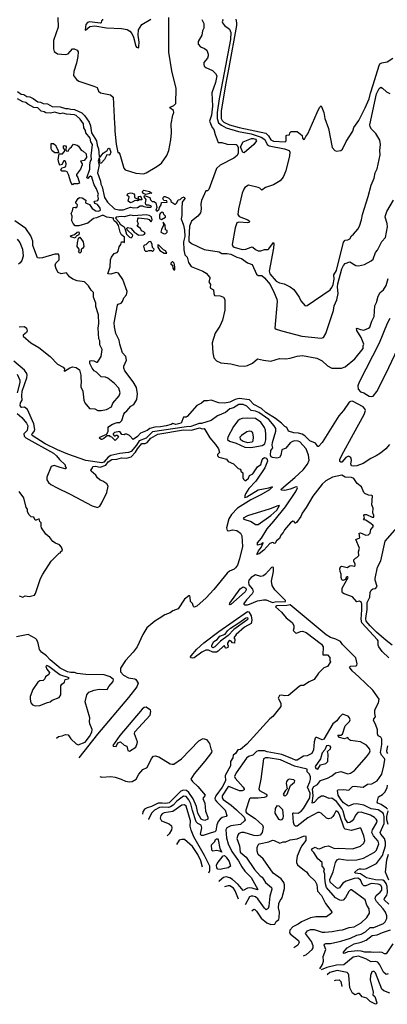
# Model space of a CAD drawing. Extents: x 1468344 to 1613994, y 525695 to 643861.
# Tile 20 of 256: x 1486619 to 1490758, y 588658 to 599749. Entities that reach past the tile are written whole.
import ezdxf

# ---------------------------------------------------------------- set-up
doc = ezdxf.new("R2010")
doc.units = 0

msp = doc.modelspace()

# ---------------------------------------------------------------- linework, layer by layer
at = {"layer": '0CON10XD'}
for points in [[(1487050, 599775), (1487051, 599665), (1486998, 599515), (1487000, 599420), (1487009, 599389), (1487045, 599363), (1487135, 599356), (1487165, 599364), (1487215, 599419), (1487231, 599421), (1487266, 599406), (1487276, 599386), (1487275, 599335), (1487259, 599261), (1487227, 599165), (1487225, 599119), (1487257, 599075), (1487285, 599055), (1487455, 599002), (1487490, 598985), (1487507, 598945), (1487530, 598925), (1487641, 598901), (1487670, 598875), (1487685, 598575), (1487692, 598535), (1487690, 598495), (1487705, 598347), (1487725, 598252), (1487735, 598252), (1487746, 598236), (1487793, 598075), (1487805, 598056), (1487925, 598019), (1488014, 598014), (1488042, 598025), (1488165, 598094), (1488215, 598133), (1488275, 598220), (1488299, 598275), (1488320, 598395), (1488328, 598475), (1488324, 598575), (1488343, 598675), (1488354, 598705), (1488351, 598725), (1488310, 598755), (1488313, 598765), (1488356, 598784), (1488377, 598805), (1488380, 598975), (1488332, 599172), (1488300, 599385), (1488298, 599775)], [(1487550, 599755), (1487552, 599745), (1487542, 599735), (1487537, 599713), (1487525, 599708), (1487405, 599726), (1487381, 599719), (1487363, 599695), (1487357, 599635), (1487361, 599631), (1487409, 599671), (1487465, 599681), (1487595, 599658), (1487765, 599648), (1487828, 599638), (1487861, 599621), (1487882, 599595), (1487901, 599551), (1487925, 599452), (1487935, 599440), (1487955, 599432), (1487962, 599445), (1487964, 599495), (1487953, 599573), (1487955, 599635), (1487995, 599694), (1488095, 599755)], [(1488671, 599751), (1488692, 599705), (1488691, 599655), (1488679, 599625), (1488671, 599575), (1488629, 599505), (1488630, 599475), (1488655, 599443), (1488700, 599425), (1488727, 599405), (1488742, 599362), (1488743, 599343), (1488733, 599315), (1488694, 599265), (1488691, 599245), (1488698, 599225), (1488715, 599209), (1488791, 599175), (1488825, 599142), (1488838, 599115), (1488825, 599042), (1488784, 598925), (1488790, 598775), (1488778, 598672), (1488758, 598605), (1488788, 598535), (1488805, 598513), (1488819, 598455), (1488855, 598366), (1488895, 598365), (1488955, 598348), (1489056, 598345), (1489066, 598336), (1489078, 598308), (1489080, 598245), (1489069, 598221), (1489031, 598189), (1488875, 598110), (1488835, 598072), (1488749, 597835), (1488735, 597820), (1488715, 597822), (1488666, 597714), (1488657, 597675), (1488664, 597615), (1488654, 597575), (1488623, 597537), (1488555, 597480), (1488530, 597425), (1488522, 597282), (1488525, 597256), (1488555, 597229), (1488695, 597160), (1488865, 597135), (1488895, 597114), (1488955, 597116), (1488995, 597106), (1489063, 597073), (1489115, 597060), (1489185, 597009), (1489235, 596992), (1489285, 596882), (1489305, 596869), (1489345, 596868), (1489375, 596842), (1489440, 596765), (1489485, 596671), (1489515, 596600), (1489519, 596575), (1489491, 596275), (1489505, 596263), (1489581, 596241), (1489795, 596186), (1490015, 596162), (1490041, 596169), (1490065, 596215), (1490152, 596475), (1490161, 596525), (1490190, 596595), (1490203, 596665), (1490196, 596735), (1490201, 596775), (1490245, 596941), (1490265, 596982), (1490285, 597004), (1490335, 597021), (1490405, 596982), (1490435, 596976), (1490500, 596990), (1490577, 597033), (1490598, 597052), (1490625, 597125), (1490647, 597153), (1490695, 597251), (1490738, 597295), (1490761, 597415), (1490756, 597455), (1490735, 597525), (1490736, 597545), (1490753, 597587), (1490829, 597715)], [(1488901, 599755), (1488906, 599745), (1488897, 599725), (1488901, 599715), (1488924, 599684), (1488981, 599641), (1488998, 599605), (1488993, 599525), (1488907, 599073), (1488864, 598856), (1488843, 598705), (1488843, 598635), (1488859, 598589), (1488890, 598560), (1488945, 598531), (1489081, 598491), (1489225, 598464), (1489337, 598425), (1489378, 598398), (1489405, 598345), (1489428, 598328), (1489601, 598295), (1489655, 598275), (1489662, 598255), (1489657, 598217), (1489615, 598045), (1489585, 597977), (1489553, 597935), (1489475, 597888), (1489385, 597860), (1489345, 597828), (1489322, 597852), (1489305, 597860), (1489195, 597884), (1489155, 597858), (1489141, 597839), (1489125, 597795), (1489083, 597617), (1489075, 597555), (1489091, 597531), (1489188, 597495), (1489203, 597485), (1489208, 597475), (1489202, 597465), (1489189, 597461), (1489085, 597470), (1489065, 597459), (1489045, 597403), (1489012, 597215), (1489018, 597198), (1489034, 597185), (1489125, 597161), (1489166, 597164), (1489225, 597188), (1489235, 597192), (1489245, 597188), (1489275, 597161), (1489305, 597146), (1489336, 597144), (1489375, 597159), (1489415, 597161), (1489425, 597168), (1489475, 597240), (1489479, 597225), (1489475, 597177), (1489428, 596915), (1489435, 596885), (1489505, 596805), (1489546, 596786), (1489595, 596774), (1489665, 596738), (1489705, 596709), (1489764, 596624), (1489784, 596584), (1489835, 596527), (1489855, 596530), (1490115, 596707), (1490135, 596731), (1490148, 596765), (1490160, 596825), (1490156, 596875), (1490187, 596925), (1490266, 597244), (1490285, 597266), (1490315, 597270), (1490335, 597281), (1490355, 597314), (1490378, 597332), (1490425, 597389), (1490446, 597425), (1490469, 597495), (1490479, 597555), (1490544, 597756), (1490576, 597885), (1490609, 597965), (1490623, 598025), (1490645, 598068), (1490676, 598225), (1490674, 598275), (1490682, 598345), (1490673, 598393), (1490628, 598468), (1490579, 598515), (1490565, 598544), (1490563, 598563), (1490635, 598915), (1490668, 598975), (1490685, 598989), (1490705, 598979), (1490748, 598938), (1490785, 598919)], [(1489053, 599755), (1489062, 599715), (1489061, 599685), (1488975, 599209), (1488936, 599015), (1488887, 598717), (1488889, 598635), (1488898, 598615), (1488918, 598595), (1488980, 598565), (1489089, 598535), (1489392, 598472), (1489420, 598440), (1489447, 598395), (1489475, 598382), (1489608, 598372), (1489618, 598385), (1489620, 598445), (1489625, 598450), (1489658, 598452), (1489660, 598475), (1489675, 598490), (1489745, 598488), (1489800, 598445), (1489802, 598415), (1489815, 598400), (1489826, 598404), (1489840, 598435), (1489865, 598462), (1489967, 598703), (1489995, 598760), (1490015, 598780), (1490042, 598705), (1490053, 598635), (1490097, 598525), (1490138, 598308), (1490167, 598277), (1490185, 598268), (1490236, 598274), (1490255, 598292), (1490295, 598378), (1490370, 598495), (1490383, 598535), (1490437, 598615), (1490509, 598755), (1490555, 598858), (1490567, 598923), (1490600, 599015), (1490665, 599232), (1490675, 599253), (1490696, 599264), (1490758, 599275), (1490819, 599315)], [(1486595, 598939), (1486635, 598911), (1486667, 598907), (1486700, 598885), (1486735, 598879), (1486771, 598861), (1486825, 598825), (1486855, 598820), (1486885, 598805), (1486931, 598801), (1486985, 598773), (1487075, 598767), (1487135, 598747), (1487165, 598750), (1487195, 598741), (1487238, 598738), (1487318, 598698), (1487348, 598668), (1487401, 598595), (1487415, 598555), (1487429, 598475), (1487485, 598385), (1487490, 598335), (1487505, 598295), (1487515, 598208), (1487525, 598200), (1487560, 598245), (1487603, 598277), (1487615, 598298), (1487625, 598302), (1487635, 598290), (1487644, 598255), (1487635, 598228), (1487625, 598222), (1487602, 598225), (1487575, 598173), (1487535, 598132), (1487525, 598130), (1487520, 598135), (1487522, 598175), (1487515, 598190), (1487504, 598155), (1487514, 598114), (1487494, 598024), (1487529, 597929), (1487533, 597895), (1487547, 597865), (1487574, 597745), (1487606, 597695), (1487685, 597620), (1487735, 597608), (1487785, 597609), (1487865, 597638), (1487905, 597631), (1487946, 597634), (1487977, 597653), (1488002, 597652), (1488015, 597643), (1488055, 597637), (1488095, 597638), (1488102, 597645), (1488095, 597652), (1488075, 597660), (1488048, 597658), (1488038, 597668), (1488034, 597685), (1488043, 597723), (1488020, 597755), (1488025, 597770), (1488085, 597748), (1488091, 597721), (1488112, 597702), (1488135, 597700), (1488152, 597685), (1488162, 597635), (1488151, 597605), (1488165, 597591), (1488189, 597615), (1488192, 597635), (1488212, 597665), (1488215, 597690), (1488280, 597695), (1488275, 597710), (1488242, 597712), (1488232, 597735), (1488243, 597757), (1488257, 597757), (1488298, 597738), (1488320, 597715), (1488322, 597702), (1488365, 597672), (1488375, 597672), (1488388, 597685), (1488402, 597718), (1488427, 597723), (1488445, 597742), (1488472, 597752), (1488478, 597735), (1488450, 597695), (1488446, 597624), (1488446, 597545), (1488439, 597505), (1488465, 597436), (1488475, 597377), (1488478, 597308), (1488462, 597245), (1488466, 597155), (1488480, 597100), (1488505, 597074), (1488520, 597015), (1488549, 596969), (1488683, 596915), (1488717, 596895), (1488759, 596845), (1488761, 596835), (1488750, 596795), (1488768, 596765), (1488763, 596735), (1488768, 596725), (1488800, 596705), (1488804, 596665), (1488814, 596644), (1488878, 596638), (1488915, 596622), (1488929, 596599), (1488927, 596477), (1488901, 596365), (1488872, 596295), (1488821, 596219), (1488788, 596108), (1488792, 595995), (1488805, 595940), (1488835, 595906), (1488885, 595885), (1488995, 595873), (1489085, 595849), (1489155, 595847), (1489185, 595854), (1489239, 595881), (1489295, 595928), (1489365, 595912), (1489445, 595903), (1489545, 595934), (1489615, 595929), (1489665, 595935), (1489745, 595958), (1489805, 595966), (1489965, 595936), (1490026, 595906), (1490085, 595851), (1490134, 595824), (1490244, 595824), (1490285, 595840), (1490392, 595928), (1490486, 596045), (1490486, 596075), (1490494, 596095), (1490465, 596170), (1490415, 596248), (1490410, 596270), (1490415, 596276), (1490455, 596260), (1490495, 596252), (1490546, 596274), (1490563, 596287), (1490585, 596355), (1490610, 596405), (1490618, 596525), (1490637, 596563), (1490654, 596635), (1490676, 596675), (1490714, 596706), (1490744, 596755), (1490766, 596835)], [(1490783, 594965), (1490740, 594915), (1490680, 594865), (1490632, 594835), (1490572, 594808), (1490485, 594748), (1490414, 594724), (1490375, 594719), (1490355, 594724), (1490346, 594745), (1490354, 594785), (1490351, 594811), (1490343, 594823), (1490321, 594831), (1490292, 594818), (1490245, 594766), (1490235, 594764), (1490224, 594774), (1490224, 594795), (1490245, 594845), (1490376, 595084), (1490499, 595301), (1490511, 595345), (1490506, 595366), (1490487, 595387), (1490365, 595452), (1490345, 595449), (1490330, 595440), (1490265, 595347), (1490212, 595288), (1490025, 594985), (1489985, 594942), (1489975, 594943), (1489948, 594978), (1489885, 595006), (1489830, 595060), (1489800, 595080), (1489757, 595093), (1489705, 595095), (1489647, 595115), (1489626, 595156), (1489606, 595166), (1489565, 595203), (1489498, 595258), (1489389, 595325), (1489340, 595370), (1489255, 595415), (1489205, 595468), (1489089, 595481), (1489045, 595472), (1488985, 595440), (1488925, 595431), (1488862, 595432), (1488775, 595464), (1488734, 595454), (1488695, 595454), (1488665, 595430), (1488615, 595405), (1488505, 595280), (1488492, 595272), (1488465, 595270), (1488437, 595205), (1488378, 595188), (1488345, 595200), (1488325, 595188), (1488268, 595175), (1488205, 595162), (1488142, 595158), (1488085, 595144), (1488055, 595121), (1487980, 595090), (1487946, 595055), (1487895, 595020), (1487855, 595067), (1487825, 595082), (1487808, 595082), (1487795, 595072), (1487768, 595078), (1487745, 595110), (1487685, 595098), (1487670, 595085), (1487670, 595075), (1487682, 595062), (1487695, 595060), (1487705, 595070), (1487715, 595070), (1487730, 595045), (1487695, 595010), (1487658, 595048), (1487642, 595052), (1487635, 595060), (1487605, 595060), (1487568, 595032), (1487545, 595022), (1487535, 595022), (1487518, 595035), (1487522, 595048), (1487600, 595080), (1487617, 595115), (1487614, 595155), (1487623, 595165), (1487665, 595193), (1487715, 595210), (1487745, 595210), (1487770, 595235), (1487790, 595305), (1487802, 595325), (1487826, 595344), (1487869, 595395), (1487904, 595416), (1487938, 595472), (1487945, 595535), (1487935, 595605), (1487898, 595668), (1487802, 595795), (1487791, 595825), (1487793, 595845), (1487820, 595915), (1487816, 595956), (1487775, 595998), (1487745, 596093), (1487738, 596138), (1487703, 596215), (1487685, 596288), (1487681, 596335), (1487720, 596535), (1487729, 596545), (1487763, 596557), (1487777, 596573), (1487790, 596615), (1487821, 596649), (1487828, 596688), (1487781, 596821), (1487732, 596892), (1487705, 596900), (1487645, 596881), (1487610, 596885), (1487637, 596965), (1487643, 597045), (1487652, 597075), (1487684, 597116), (1487715, 597128), (1487729, 597141), (1487741, 597189), (1487758, 597215), (1487764, 597246), (1487788, 597248), (1487800, 597240), (1487798, 597298), (1487766, 597326), (1487750, 597355), (1487731, 597431), (1487711, 597461), (1487682, 597485), (1487673, 597505), (1487680, 597515), (1487601, 597525), (1487555, 597546), (1487485, 597518), (1487450, 597510), (1487385, 597458), (1487285, 597426), (1487245, 597426), (1487220, 597455), (1487208, 597485), (1487210, 597535), (1487198, 597565), (1487212, 597595), (1487220, 597635), (1487245, 597638), (1487255, 597630), (1487268, 597642), (1487270, 597665), (1487253, 597683), (1487252, 597695), (1487276, 597735), (1487293, 597747), (1487323, 597743), (1487362, 597715), (1487361, 597685), (1487405, 597668), (1487435, 597624), (1487475, 597595), (1487505, 597591), (1487528, 597605), (1487526, 597625), (1487497, 597667), (1487470, 597680), (1487459, 597695), (1487464, 597706), (1487498, 597712), (1487505, 597735), (1487500, 597765), (1487505, 597785), (1487485, 597842), (1487459, 597889), (1487440, 597950), (1487433, 597975), (1487415, 597986), (1487400, 597980), (1487385, 597960), (1487376, 597966), (1487409, 598065), (1487410, 598115), (1487418, 598155), (1487428, 598175), (1487424, 598215), (1487439, 598345), (1487421, 598375), (1487412, 598415), (1487363, 598473), (1487359, 598499), (1487342, 598532), (1487337, 598577), (1487300, 598630), (1487255, 598670), (1487235, 598679), (1487145, 598686), (1487106, 598696), (1487075, 598687), (1487015, 598707), (1486965, 598697), (1486915, 598698), (1486895, 598711), (1486860, 598720), (1486825, 598755), (1486779, 598759), (1486709, 598799), (1486687, 598817), (1486653, 598823), (1486596, 598856)], [(1487015, 598248), (1486985, 598272), (1486974, 598295), (1486973, 598355), (1487000, 598355), (1487025, 598330), (1487028, 598315), (1487053, 598275), (1487055, 598250), (1487015, 598248)], [(1489145, 598251), (1489132, 598252), (1489106, 598315), (1489135, 598375), (1489228, 598412), (1489248, 598412), (1489275, 598403), (1489284, 598385), (1489255, 598342), (1489145, 598251)], [(1487215, 597890), (1487195, 597920), (1487170, 598005), (1487155, 598034), (1487135, 598044), (1487095, 598041), (1487084, 598055), (1487095, 598082), (1487125, 598087), (1487139, 598095), (1487144, 598125), (1487135, 598150), (1487125, 598160), (1487115, 598160), (1487093, 598117), (1487075, 598112), (1487063, 598125), (1487052, 598175), (1487062, 598238), (1487102, 598238), (1487130, 598275), (1487111, 598305), (1487111, 598329), (1487125, 598332), (1487135, 598328), (1487143, 598315), (1487138, 598285), (1487142, 598272), (1487165, 598268), (1487181, 598299), (1487203, 598317), (1487225, 598348), (1487265, 598337), (1487282, 598325), (1487310, 598280), (1487335, 598267), (1487368, 598238), (1487372, 598195), (1487345, 598162), (1487303, 598157), (1487322, 598125), (1487322, 598115), (1487302, 598065), (1487258, 598005), (1487258, 597995), (1487275, 597970), (1487291, 597909), (1487275, 597900), (1487231, 597899), (1487215, 597890)], [(1488035, 597780), (1488012, 597792), (1488000, 597805), (1488000, 597815), (1488015, 597830), (1488080, 597815), (1488106, 597794), (1488085, 597793), (1488055, 597782), (1488035, 597780)], [(1487865, 597687), (1487840, 597705), (1487850, 597755), (1487828, 597768), (1487835, 597790), (1487865, 597798), (1487886, 597796), (1487905, 597788), (1487912, 597775), (1487910, 597745), (1487948, 597728), (1487955, 597720), (1487960, 597720), (1487960, 597735), (1487952, 597745), (1487962, 597758), (1487975, 597760), (1487988, 597748), (1487995, 597720), (1487960, 597720), (1487957, 597713), (1487945, 597710), (1487918, 597712), (1487885, 597693), (1487865, 597687)], [(1488215, 597500), (1488260, 597525), (1488260, 597535), (1488243, 597553), (1488240, 597575), (1488225, 597580), (1488202, 597565), (1488194, 597546), (1488195, 597509), (1488215, 597500)], [(1487512, 595912), (1487538, 595955), (1487548, 596035), (1487520, 596085), (1487523, 596133), (1487512, 596155), (1487502, 596275), (1487510, 596325), (1487507, 596425), (1487477, 596517), (1487476, 596556), (1487450, 596625), (1487452, 596675), (1487424, 596704), (1487395, 596750), (1487347, 596797), (1487268, 596808), (1487218, 596828), (1487181, 596851), (1487145, 596899), (1487085, 596886), (1487053, 596903), (1487031, 596941), (1487019, 596985), (1487026, 597005), (1487062, 597045), (1487063, 597085), (1487055, 597107), (1487016, 597106), (1486875, 597065), (1486842, 597062), (1486818, 597068), (1486768, 597205), (1486766, 597256), (1486745, 597315), (1486687, 597397), (1486566, 597485)], [(1487875, 597292), (1487890, 597305), (1487892, 597322), (1487831, 597381), (1487825, 597400), (1487835, 597408), (1487869, 597399), (1487911, 597351), (1487935, 597342), (1487955, 597322), (1488010, 597325), (1488026, 597334), (1488030, 597345), (1488015, 597360), (1487991, 597371), (1487978, 597398), (1487940, 597425), (1487958, 597445), (1487947, 597477), (1487948, 597505), (1487955, 597517), (1488055, 597506), (1488077, 597497), (1488095, 597472), (1488105, 597479), (1488109, 597495), (1488105, 597530), (1488076, 597545), (1488045, 597552), (1487905, 597541), (1487865, 597546), (1487795, 597529), (1487765, 597533), (1487707, 597525), (1487698, 597515), (1487735, 597472), (1487750, 597445), (1487794, 597414), (1487807, 597387), (1487822, 597332), (1487855, 597298), (1487875, 597292)], [(1488245, 597338), (1488265, 597342), (1488278, 597355), (1488280, 597375), (1488262, 597382), (1488258, 597435), (1488233, 597467), (1488238, 597435), (1488214, 597385), (1488210, 597355), (1488245, 597338)], [(1487245, 597288), (1487194, 597304), (1487193, 597315), (1487235, 597330), (1487265, 597356), (1487285, 597358), (1487290, 597345), (1487286, 597324), (1487255, 597310), (1487245, 597288)], [(1486592, 597275), (1486620, 597240), (1486651, 597165), (1486659, 597085), (1486643, 597035), (1486625, 597010), (1486605, 596994)], [(1487295, 597120), (1487280, 597135), (1487290, 597145), (1487290, 597165), (1487272, 597182), (1487268, 597195), (1487270, 597235), (1487283, 597287), (1487295, 597298), (1487332, 597245), (1487342, 597195), (1487325, 597170), (1487310, 597165), (1487310, 597135), (1487295, 597120)], [(1488055, 597140), (1488075, 597150), (1488105, 597150), (1488115, 597142), (1488129, 597151), (1488132, 597165), (1488113, 597183), (1488110, 597215), (1488095, 597250), (1488075, 597248), (1488038, 597212), (1488025, 597210), (1488013, 597197), (1488023, 597153), (1488035, 597140), (1488055, 597140)], [(1488245, 597119), (1488275, 597120), (1488262, 597145), (1488238, 597158), (1488185, 597209), (1488175, 597212), (1488174, 597185), (1488198, 597148), (1488245, 597119)], [(1488365, 596930), (1488367, 596965), (1488357, 597005), (1488345, 597020), (1488335, 597020), (1488320, 597005), (1488320, 596995), (1488340, 596985), (1488345, 596950), (1488355, 596930), (1488365, 596930)], [(1490785, 596383), (1490755, 596325), (1490665, 596104), (1490443, 595667), (1490426, 595624), (1490429, 595589), (1490458, 595558), (1490495, 595546), (1490555, 595509), (1490585, 595505), (1490599, 595509), (1490639, 595561), (1490741, 595759), (1490983, 596267)], [(1486615, 596288), (1486675, 596294), (1486697, 596275), (1486703, 596245), (1486694, 596225), (1486659, 596195), (1486657, 596185), (1486745, 596109), (1486834, 596055), (1486964, 595954), (1487045, 595869), (1487108, 595835), (1487122, 595815), (1487120, 595795), (1487125, 595790), (1487183, 595827), (1487215, 595838), (1487255, 595832), (1487292, 595805), (1487308, 595745), (1487307, 595705), (1487313, 595685), (1487308, 595615), (1487330, 595565), (1487342, 595465), (1487352, 595435), (1487405, 595370), (1487466, 595366), (1487498, 595348), (1487535, 595348), (1487595, 595358), (1487653, 595387), (1487669, 595431), (1487739, 595511), (1487749, 595545), (1487737, 595597), (1487685, 595652), (1487611, 595711), (1487585, 595721), (1487537, 595727), (1487485, 595778), (1487458, 595795), (1487434, 595824), (1487408, 595875), (1487410, 595905), (1487425, 595910), (1487455, 595908), (1487485, 595890), (1487495, 595890), (1487512, 595912)], [(1490775, 592562), (1490702, 592632), (1490662, 592685), (1490654, 592705), (1490656, 592754), (1490649, 592765), (1490472, 592955), (1490465, 592995), (1490473, 593103), (1490472, 593165), (1490466, 593186), (1490445, 593200), (1490415, 593192), (1490365, 593248), (1490272, 593282), (1490255, 593292), (1490248, 593305), (1490250, 593345), (1490318, 593465), (1490315, 593472), (1490305, 593474), (1490294, 593465), (1490287, 593443), (1490257, 593433), (1490245, 593440), (1490237, 593467), (1490240, 593505), (1490227, 593535), (1490222, 593565), (1490232, 593585), (1490245, 593592), (1490305, 593579), (1490335, 593599), (1490355, 593601), (1490385, 593594), (1490395, 593600), (1490398, 593618), (1490382, 593645), (1490380, 593665), (1490400, 593685), (1490415, 593690), (1490438, 593715), (1490432, 593755), (1490446, 593795), (1490402, 593895), (1490447, 593913), (1490440, 593965), (1490455, 593970), (1490515, 593942), (1490548, 593945), (1490566, 593964), (1490574, 594005), (1490600, 594035), (1490602, 594045), (1490596, 594055), (1490575, 594071), (1490515, 594111), (1490490, 594115), (1490501, 594135), (1490493, 594165), (1490500, 594175), (1490525, 594174), (1490588, 594145), (1490607, 594145), (1490608, 594165), (1490597, 594195), (1490600, 594245), (1490582, 594285), (1490590, 594385), (1490585, 594390), (1490545, 594392), (1490505, 594412), (1490494, 594424), (1490466, 594486), (1490418, 594525), (1490380, 594580), (1490354, 594594), (1490285, 594596), (1490245, 594620), (1490140, 594595), (1490065, 594554), (1490025, 594516), (1489918, 594382), (1489846, 594255), (1489801, 594189), (1489785, 594154), (1489735, 594087), (1489725, 594077), (1489718, 594078), (1489708, 594098), (1489695, 594100), (1489670, 594080), (1489599, 594001), (1489585, 593974), (1489558, 593942), (1489545, 593906), (1489510, 593880), (1489495, 593853), (1489485, 593850), (1489478, 593858), (1489465, 593860), (1489435, 593847), (1489368, 593775), (1489315, 593733), (1489290, 593725), (1489307, 593765), (1489339, 593805), (1489360, 593855), (1489355, 593860), (1489338, 593842), (1489295, 593830), (1489295, 593858), (1489342, 593908), (1489406, 594015), (1489479, 594101), (1489610, 594260), (1489727, 594433), (1489746, 594475), (1489744, 594485), (1489732, 594488), (1489665, 594459), (1489605, 594444), (1489569, 594449), (1489563, 594455), (1489568, 594465), (1489718, 594592), (1489810, 594680), (1489859, 594741), (1489877, 594787), (1489872, 594842), (1489843, 594915), (1489775, 594994), (1489753, 595003), (1489715, 595006), (1489691, 594999), (1489665, 594981), (1489615, 594923), (1489570, 594905), (1489558, 594845), (1489545, 594817), (1489515, 594810), (1489465, 594817), (1489452, 594825), (1489443, 594843), (1489447, 594895), (1489470, 594925), (1489461, 594955), (1489465, 594985), (1489502, 595115), (1489502, 595145), (1489486, 595175), (1489425, 595245), (1489310, 595325), (1489275, 595339), (1489225, 595345), (1489175, 595395), (1489135, 595414), (1489085, 595415), (1489025, 595376), (1488984, 595366), (1488937, 595323), (1488848, 595285), (1488774, 595235), (1488665, 595202), (1488639, 595201), (1488545, 595167), (1488497, 595163), (1488115, 595105), (1488043, 595035), (1487965, 595005), (1487935, 594958), (1487875, 594885), (1487845, 594875), (1487745, 594862), (1487645, 594840), (1487617, 594823), (1487565, 594766), (1487545, 594758), (1487364, 594785), (1487161, 594855), (1487044, 594905), (1486905, 594973), (1486761, 595065), (1486755, 595075), (1486759, 595085), (1486781, 595109), (1486788, 595132), (1486779, 595195), (1486707, 595357), (1486675, 595383), (1486645, 595379), (1486635, 595383), (1486626, 595405), (1486627, 595435), (1486647, 595463), (1486642, 595512), (1486647, 595565), (1486699, 595715), (1486703, 595745), (1486698, 595765), (1486673, 595803), (1486555, 595902)], [(1486589, 595755), (1486620, 595690), (1486622, 595662), (1486591, 595545)], [(1486592, 595312), (1486645, 595268), (1486695, 595206), (1486711, 595175), (1486705, 595120), (1486667, 595083), (1486668, 595058), (1486690, 595040), (1486999, 594865), (1487035, 594837), (1487067, 594795), (1487130, 594735), (1487130, 594715), (1487142, 594702), (1487140, 594690), (1487132, 594688), (1487073, 594705), (1487008, 594728), (1486975, 594715), (1486925, 594595), (1486926, 594565), (1486944, 594534), (1486968, 594515), (1487040, 594475), (1487186, 594406), (1487435, 594274), (1487495, 594253), (1487522, 594268), (1487545, 594305), (1487600, 594425), (1487615, 594495), (1487602, 594522), (1487555, 594552), (1487525, 594564), (1487497, 594587), (1487475, 594620), (1487425, 594662), (1487420, 594675), (1487437, 594693), (1487442, 594715), (1487472, 594718), (1487525, 594710), (1487588, 594732), (1487615, 594767), (1487655, 594795), (1487712, 594798), (1487765, 594813), (1487821, 594809), (1487875, 594826), (1487923, 594877), (1487945, 594915), (1487995, 594974), (1488033, 594977), (1488053, 594987), (1488095, 595037), (1488175, 595079), (1488465, 595128), (1488554, 595126), (1488645, 595151), (1488675, 595139), (1488695, 595143), (1488705, 595134), (1488759, 595039), (1488825, 594965), (1488858, 594915), (1488868, 594875), (1488845, 594850), (1488848, 594835), (1488863, 594823), (1488890, 594815), (1488947, 594797), (1488965, 594772), (1489027, 594747), (1489080, 594695), (1489100, 594685), (1489110, 594675), (1489110, 594665), (1489130, 594645), (1489133, 594593), (1489140, 594575), (1489155, 594560), (1489165, 594560), (1489195, 594583), (1489206, 594614), (1489243, 594635), (1489297, 594713), (1489335, 594738), (1489350, 594790), (1489362, 594808), (1489375, 594816), (1489395, 594810), (1489406, 594795), (1489409, 594775), (1489378, 594702), (1489278, 594552), (1489200, 594470), (1489161, 594409), (1489149, 594375), (1489155, 594368), (1489175, 594373), (1489305, 594454), (1489426, 594474), (1489457, 594487), (1489467, 594485), (1489457, 594483), (1489456, 594475), (1489430, 594455), (1489335, 594398), (1489220, 594340), (1489070, 594245), (1489004, 594175), (1488974, 594125), (1488946, 594026), (1488954, 593994), (1488975, 593991), (1489017, 594003), (1489065, 593995), (1489105, 593966), (1489120, 593935), (1489127, 593815), (1489093, 593675), (1489070, 593605), (1489050, 593575), (1489035, 593561), (1488983, 593537), (1488955, 593515), (1488805, 593330), (1488719, 593235), (1488615, 593143), (1488585, 593133), (1488575, 593138), (1488564, 593174), (1488543, 593195), (1488540, 593245), (1488535, 593260), (1488525, 593260), (1488475, 593221), (1488405, 593112), (1488345, 593092), (1488312, 593068), (1488255, 593045), (1488189, 593005), (1488142, 592975), (1488052, 592898), (1488007, 592823), (1487940, 592685), (1487895, 592625), (1487810, 592530), (1487753, 592445), (1487756, 592405), (1487787, 592367), (1487845, 592337), (1487915, 592323), (1487927, 592317), (1487954, 592275), (1487937, 592233), (1487846, 592114), (1487495, 591701), (1487284, 591435)], [(1489215, 594929), (1489245, 594933), (1489348, 594952), (1489378, 594972), (1489389, 595015), (1489392, 595075), (1489388, 595125), (1489377, 595157), (1489335, 595215), (1489275, 595255), (1489185, 595260), (1489125, 595256), (1489095, 595245), (1489075, 595230), (1489025, 595165), (1488964, 595045), (1488960, 595020), (1488980, 595000), (1489055, 594980), (1489155, 594932), (1489215, 594929)], [(1489185, 594987), (1489235, 594994), (1489249, 595005), (1489252, 595045), (1489244, 595095), (1489225, 595112), (1489205, 595114), (1489175, 595105), (1489115, 595066), (1489096, 595045), (1489100, 595025), (1489135, 595000), (1489185, 594987)], [(1486615, 593260), (1486655, 593244), (1486681, 593259), (1486725, 593251), (1486785, 593266), (1486799, 593285), (1486854, 593456), (1486878, 593505), (1486975, 593650), (1487065, 593740), (1487080, 593745), (1487080, 593755), (1487100, 593775), (1487089, 593809), (1487068, 593835), (1487022, 593851), (1486993, 593873), (1486958, 593918), (1486913, 593955), (1486866, 594026), (1486860, 594045), (1486862, 594082), (1486846, 594096), (1486840, 594125), (1486805, 594110), (1486795, 594112), (1486780, 594145), (1486748, 594148), (1486725, 594170), (1486708, 594205), (1486708, 594235), (1486693, 594253), (1486667, 594365), (1486612, 594435)], [(1489275, 594061), (1489305, 594062), (1489445, 594165), (1489514, 594225), (1489545, 594275), (1489525, 594274), (1489439, 594241), (1489185, 594159), (1489137, 594135), (1489143, 594123), (1489225, 594098), (1489275, 594061)], [(1490814, 592705), (1490745, 592755), (1490635, 592851), (1490565, 592920), (1490520, 592975), (1490515, 593005), (1490531, 593105), (1490531, 593185), (1490561, 593245), (1490564, 593295), (1490575, 593324), (1490595, 593339), (1490627, 593343), (1490643, 593365), (1490620, 593435), (1490621, 593455), (1490649, 593581), (1490684, 593655), (1490733, 593875), (1490870, 594030)], [(1489185, 593157), (1489205, 593165), (1489298, 593202), (1489365, 593216), (1489395, 593213), (1489465, 593183), (1489495, 593190), (1489610, 593195), (1489613, 593205), (1489491, 593325), (1489463, 593375), (1489456, 593425), (1489478, 593535), (1489475, 593580), (1489465, 593584), (1489455, 593577), (1489388, 593502), (1489365, 593484), (1489335, 593478), (1489275, 593494), (1489227, 593465), (1489200, 593435), (1489194, 593415), (1489199, 593385), (1489242, 593335), (1489249, 593305), (1489237, 593283), (1489171, 593215), (1489142, 593172), (1489142, 593165), (1489155, 593158), (1489185, 593157)], [(1488985, 593157), (1488980, 593160), (1488985, 593178), (1489102, 593338), (1489135, 593360), (1489164, 593345), (1489170, 593325), (1489159, 593305), (1488995, 593163), (1488985, 593157)], [(1490365, 591110), (1490385, 591115), (1490485, 591105), (1490535, 591136), (1490585, 591143), (1490645, 591176), (1490695, 591251), (1490719, 591345), (1490729, 591415), (1490726, 591426), (1490691, 591465), (1490680, 591495), (1490696, 591586), (1490696, 591646), (1490685, 591666), (1490654, 591684), (1490648, 591705), (1490648, 591748), (1490624, 591814), (1490601, 591855), (1490606, 591874), (1490624, 591895), (1490616, 591935), (1490616, 591975), (1490658, 592055), (1490668, 592095), (1490594, 592195), (1490438, 592345), (1490363, 592415), (1490332, 592455), (1490344, 592466), (1490405, 592470), (1490415, 592480), (1490418, 592495), (1490405, 592562), (1490252, 592712), (1490230, 592745), (1490180, 592770), (1490120, 592790), (1490071, 592821), (1489665, 593157), (1489625, 593149), (1489514, 593146), (1489501, 593135), (1489566, 593076), (1489621, 593011), (1489687, 592957), (1489705, 592925), (1489706, 592895), (1489699, 592869), (1489725, 592843), (1489735, 592838), (1489782, 592858), (1489805, 592860), (1489845, 592848), (1490016, 592716), (1490037, 592685), (1490034, 592594), (1490083, 592593), (1490112, 592565), (1490112, 592535), (1490120, 592515), (1490086, 592464), (1490045, 592450), (1489983, 592387), (1489935, 592316), (1489878, 592292), (1489815, 592248), (1489785, 592248), (1489765, 592238), (1489645, 592135), (1489605, 592131), (1489565, 592139), (1489543, 592135), (1489530, 592105), (1489559, 592049), (1489558, 592012), (1489469, 591901), (1489437, 591873), (1489175, 591589), (1489105, 591530), (1489077, 591523), (1489050, 591485), (1489024, 591466), (1489019, 591435), (1488991, 591395), (1488993, 591345), (1488934, 591234), (1488936, 591175), (1488900, 591105), (1488828, 591005), (1488817, 590975), (1488821, 590961), (1488838, 590938), (1488934, 590845), (1488952, 590785), (1488942, 590775), (1488897, 590763), (1488875, 590745), (1488855, 590718), (1488839, 590681), (1488828, 590612), (1488818, 590602), (1488775, 590589), (1488685, 590558), (1488661, 590561), (1488656, 590576), (1488668, 590645), (1488664, 590675), (1488625, 590696), (1488607, 590715), (1488563, 590843), (1488546, 590915), (1488525, 590960), (1488495, 590998), (1488465, 591001), (1488387, 590945), (1488347, 590903), (1488318, 590882), (1488295, 590875), (1488225, 590879), (1488195, 590875), (1488136, 590845), (1488107, 590815), (1488070, 590745), (1488070, 590740)], [(1488565, 592556), (1488545, 592561), (1488542, 592572), (1488548, 592585), (1488613, 592657), (1488691, 592729), (1488861, 592859), (1489185, 593082), (1489200, 593080), (1489227, 593035), (1489231, 592985), (1489224, 592946), (1489151, 592905), (1489055, 592825), (1489032, 592785), (1489043, 592773), (1489038, 592725), (1489015, 592730), (1489000, 592750), (1488985, 592755), (1488970, 592745), (1488958, 592725), (1488957, 592715), (1488968, 592695), (1488963, 592677), (1488945, 592669), (1488935, 592671), (1488925, 592696), (1488915, 592694), (1488855, 592635), (1488834, 592626), (1488795, 592625), (1488745, 592646), (1488714, 592646), (1488671, 592625), (1488585, 592561), (1488565, 592556)], [(1488795, 592674), (1488781, 592685), (1488781, 592705), (1488806, 592744), (1488842, 592768), (1488872, 592805), (1488931, 592829), (1488958, 592865), (1488994, 592895), (1489086, 592954), (1489165, 593013), (1489185, 593014), (1489187, 592995), (1489177, 592985), (1489030, 592880), (1488965, 592812), (1488881, 592749), (1488815, 592684), (1488795, 592674)], [(1487034, 591657), (1487055, 591676), (1487098, 591682), (1487135, 591699), (1487165, 591694), (1487195, 591648), (1487255, 591591), (1487278, 591582), (1487355, 591610), (1487405, 591675), (1487430, 591725), (1487434, 591755), (1487409, 591819), (1487404, 591845), (1487409, 591885), (1487358, 592065), (1487375, 592145), (1487397, 592175), (1487458, 592195), (1487515, 592208), (1487605, 592204), (1487623, 592237), (1487673, 592295), (1487675, 592315), (1487639, 592345), (1487570, 592370), (1487365, 592374), (1487266, 592385), (1487235, 592394), (1487194, 592395), (1487156, 592405), (1487073, 592445), (1486962, 592538), (1486922, 592582), (1486866, 592626), (1486843, 592655), (1486828, 592725), (1486812, 592765), (1486798, 592778), (1486715, 592822), (1486585, 592799)], [(1486795, 592021), (1486845, 592024), (1486931, 592059), (1486962, 592065), (1486985, 592083), (1487062, 592115), (1487083, 592145), (1487083, 592245), (1487092, 592265), (1487124, 592286), (1487132, 592318), (1487165, 592324), (1487176, 592335), (1487070, 592370), (1486946, 592465), (1486925, 592473), (1486913, 592465), (1486924, 592434), (1486954, 592395), (1486946, 592375), (1486910, 592345), (1486904, 592326), (1486885, 592307), (1486845, 592303), (1486823, 592287), (1486766, 592204), (1486737, 592125), (1486736, 592095), (1486744, 592055), (1486762, 592032), (1486795, 592021)], [(1487855, 591511), (1487925, 591554), (1487943, 591595), (1487944, 591615), (1487913, 591705), (1487915, 591728), (1488090, 591915), (1488097, 591955), (1488093, 591973), (1488045, 592006), (1488019, 592001), (1487999, 591981), (1487746, 591685), (1487669, 591575), (1487670, 591565), (1487705, 591563), (1487726, 591604), (1487755, 591613), (1487795, 591578), (1487827, 591567), (1487836, 591516), (1487855, 591511)], [(1489997, 589058), (1490030, 589105), (1490041, 589145), (1490036, 589195), (1490065, 589275), (1490048, 589325), (1490050, 589335), (1490067, 589343), (1490117, 589343), (1490235, 589369), (1490345, 589405), (1490415, 589437), (1490465, 589447), (1490514, 589475), (1490565, 589522), (1490608, 589525), (1490715, 589570), (1490735, 589589), (1490752, 589625), (1490752, 589655), (1490739, 589695), (1490713, 589735), (1490637, 589817), (1490623, 589845), (1490624, 589865), (1490633, 589885), (1490679, 589921), (1490695, 589945), (1490698, 589975), (1490685, 590001), (1490655, 590012), (1490575, 590020), (1490515, 589992), (1490495, 589993), (1490478, 590008), (1490455, 590062), (1490425, 590080), (1490385, 590077), (1490294, 590045), (1490257, 590023), (1490220, 589970), (1490205, 589961), (1490185, 589970), (1490115, 590035), (1490111, 590065), (1490150, 590150), (1490173, 590255), (1490193, 590285), (1490215, 590296), (1490315, 590280), (1490415, 590286), (1490491, 590305), (1490615, 590370), (1490636, 590395), (1490664, 590465), (1490657, 590495), (1490602, 590555), (1490583, 590595), (1490593, 590625), (1490641, 590705), (1490643, 590725), (1490634, 590745), (1490613, 590763), (1490567, 590787), (1490465, 590822), (1490425, 590817), (1490400, 590790), (1490383, 590747), (1490364, 590725), (1490335, 590705), (1490313, 590703), (1490285, 590748), (1490260, 590835), (1490245, 590865), (1490185, 590942), (1490135, 590981), (1490105, 590975), (1490045, 591002), (1490018, 591002), (1489978, 590982), (1489935, 590931), (1489912, 590922), (1489924, 591005), (1489914, 591086), (1489930, 591110), (1489972, 591135), (1490005, 591181), (1490085, 591204), (1490135, 591233), (1490175, 591267), (1490235, 591281), (1490315, 591254), (1490345, 591260), (1490387, 591293), (1490525, 591445), (1490559, 591491), (1490565, 591515), (1490558, 591535), (1490525, 591577), (1490457, 591615), (1490345, 591628), (1490322, 591645), (1490315, 591663), (1490275, 591650), (1490220, 591665), (1490200, 591685), (1490205, 591690), (1490235, 591690), (1490255, 591702), (1490283, 591795), (1490332, 591845), (1490339, 591861), (1490333, 591885), (1490316, 591905), (1490255, 591928), (1490215, 591888), (1490190, 591850), (1490145, 591816), (1490045, 591643), (1490025, 591637), (1489965, 591663), (1489955, 591663), (1489945, 591655), (1489934, 591616), (1489926, 591525), (1489908, 591485), (1489855, 591457), (1489815, 591452), (1489745, 591409), (1489725, 591409), (1489692, 591422), (1489571, 591471), (1489405, 591503), (1489375, 591514), (1489305, 591513), (1489285, 591507), (1489244, 591466), (1489195, 591450), (1489171, 591429), (1489055, 591265), (1489036, 591225), (1489044, 591204), (1489135, 591105), (1489146, 591085), (1489145, 591075), (1489125, 591063), (1489095, 591064), (1488975, 591113), (1488962, 591105), (1488900, 591005), (1488900, 590985), (1488909, 590965), (1489000, 590900), (1489059, 590849), (1489146, 590765), (1489157, 590737), (1489151, 590725), (1489107, 590683), (1488995, 590670), (1488951, 590645), (1488940, 590625), (1488948, 590535), (1488966, 590465), (1489008, 590378), (1489081, 590275), (1489119, 590205), (1489155, 590158), (1489225, 590085), (1489300, 589950), (1489295, 589947), (1489238, 589968), (1489205, 589969), (1489184, 589966), (1489135, 589941), (1489078, 590008), (1489015, 590064), (1488985, 590082), (1488945, 590095), (1488915, 590086), (1488866, 590044), (1488863, 590038)], [(1487523, 591223), (1487544, 591216), (1487645, 591224), (1487695, 591216), (1487763, 591193), (1487810, 591170), (1487855, 591164), (1487885, 591167), (1487930, 591195), (1487961, 591249), (1488005, 591302), (1488054, 591326), (1488103, 591427), (1488127, 591453), (1488145, 591456), (1488185, 591444), (1488315, 591368), (1488335, 591362), (1488355, 591363), (1488442, 591425), (1488637, 591625), (1488685, 591653), (1488722, 591642), (1488757, 591595), (1488770, 591535), (1488782, 591515), (1488777, 591493), (1488705, 591397), (1488584, 591255), (1488547, 591195), (1488565, 591166), (1488625, 591110), (1488708, 591015), (1488683, 590975), (1488705, 590925), (1488712, 590835), (1488739, 590765), (1488737, 590745), (1488705, 590730), (1488676, 590735), (1488662, 590745), (1488625, 590813), (1488608, 590888), (1488573, 590973), (1488525, 591045), (1488496, 591066), (1488465, 591070), (1488435, 591059), (1488303, 590927), (1488265, 590919), (1488225, 590924), (1488178, 590922), (1488105, 590888), (1488055, 590873), (1488026, 590855), (1488004, 590825), (1488000, 590801)], [(1489975, 591306), (1490006, 591354), (1490065, 591371), (1490088, 591392), (1490092, 591475), (1490086, 591505), (1490120, 591535), (1490122, 591555), (1490114, 591565), (1490095, 591572), (1490075, 591568), (1490055, 591525), (1490025, 591490), (1490005, 591425), (1489945, 591337), (1489955, 591315), (1489975, 591306)], [(1490765, 591485), (1490755, 591494), (1490753, 591515), (1490765, 591568)], [(1489814, 589206), (1489849, 589221), (1489913, 589275), (1489925, 589295), (1489925, 589315), (1489905, 589365), (1489838, 589455), (1489858, 589485), (1489895, 589500), (1489935, 589499), (1490025, 589471), (1490055, 589470), (1490137, 589477), (1490215, 589495), (1490255, 589497), (1490328, 589522), (1490385, 589530), (1490463, 589577), (1490526, 589635), (1490557, 589683), (1490554, 589735), (1490529, 589775), (1490507, 589835), (1490355, 589948), (1490345, 589946), (1490325, 589928), (1490289, 589861), (1490260, 589830), (1490245, 589826), (1490225, 589830), (1490176, 589856), (1490074, 589974), (1490062, 590015), (1490054, 590084), (1490054, 590125), (1490042, 590158), (1490051, 590185), (1490025, 590215), (1490025, 590255), (1489975, 590297), (1489929, 590369), (1489905, 590395), (1489915, 590414), (1489945, 590430), (1489973, 590413), (1489995, 590411), (1490055, 590437), (1490095, 590443), (1490165, 590412), (1490205, 590417), (1490365, 590408), (1490455, 590441), (1490494, 590475), (1490505, 590505), (1490495, 590555), (1490461, 590641), (1490445, 590644), (1490355, 590615), (1490282, 590632), (1490272, 590642), (1490220, 590795), (1490205, 590822), (1490185, 590835), (1490178, 590832), (1490158, 590795), (1490145, 590772), (1490126, 590754), (1490095, 590748), (1490073, 590755), (1490015, 590810), (1489995, 590818), (1489975, 590817), (1489865, 590758), (1489745, 590665), (1489725, 590663), (1489715, 590671), (1489703, 590705), (1489695, 590810), (1489704, 590816), (1489755, 590812), (1489788, 590832), (1489816, 590864), (1489886, 590985), (1489889, 591035), (1489860, 591105), (1489886, 591165), (1489895, 591195), (1489895, 591220), (1489882, 591252), (1489854, 591275), (1489856, 591305), (1489715, 591339), (1489555, 591411), (1489415, 591436), (1489385, 591433), (1489365, 591423), (1489334, 591195), (1489311, 591085), (1489318, 591065), (1489396, 591025), (1489404, 591005), (1489396, 590994), (1489373, 590987), (1489305, 590980), (1489215, 590982), (1489205, 590971), (1489164, 590845), (1489164, 590825), (1489173, 590815), (1489271, 590751), (1489353, 590675), (1489359, 590655), (1489351, 590595), (1489325, 590564), (1489296, 590554), (1489255, 590559), (1489145, 590595), (1489116, 590594), (1489087, 590583), (1489074, 590565), (1489065, 590525), (1489094, 590444), (1489102, 590372), (1489170, 590315), (1489262, 590175), (1489325, 590105), (1489350, 590090), (1489385, 590030), (1489453, 589975), (1489459, 589955), (1489434, 589875), (1489426, 589764), (1489415, 589736), (1489395, 589724), (1489375, 589742), (1489302, 589845), (1489275, 589867), (1489245, 589878), (1489225, 589878), (1489205, 589869), (1489158, 589777)], [(1489595, 591008), (1489615, 591010), (1489631, 591025), (1489669, 591121), (1489715, 591160), (1489716, 591175), (1489705, 591188), (1489655, 591195), (1489637, 591185), (1489624, 591166), (1489621, 591145), (1489630, 591085), (1489610, 591065), (1489584, 591025), (1489595, 591008)], [(1490777, 589785), (1490724, 589835), (1490725, 589850), (1490752, 589888), (1490761, 589919), (1490757, 589985), (1490745, 590019), (1490726, 590046), (1490706, 590056), (1490625, 590062), (1490523, 590083), (1490456, 590126), (1490396, 590135), (1490394, 590145), (1490425, 590178), (1490444, 590186), (1490465, 590183), (1490495, 590181), (1490522, 590188), (1490636, 590244), (1490705, 590335), (1490736, 590445), (1490737, 590485), (1490726, 590526), (1490685, 590575), (1490679, 590595), (1490723, 590695), (1490722, 590772), (1490715, 590802), (1490706, 590815), (1490657, 590847), (1490575, 590859), (1490495, 590900), (1490415, 590916), (1490375, 590913), (1490321, 590891), (1490265, 590926), (1490235, 590964), (1490206, 591015), (1490197, 591065), (1490206, 591074), (1490265, 591077), (1490325, 591070), (1490365, 591110)], [(1490762, 590855), (1490749, 590869), (1490690, 590910), (1490652, 590925), (1490643, 590935), (1490660, 590995), (1490705, 591021), (1490732, 591048), (1490755, 591095), (1490759, 591125)], [(1488750, 590138), (1488760, 590165), (1488759, 590215), (1488699, 590335), (1488580, 590545), (1488549, 590619), (1488537, 590665), (1488542, 590725), (1488495, 590890), (1488475, 590906), (1488445, 590903), (1488345, 590829), (1488244, 590815), (1488223, 590805), (1488207, 590785), (1488202, 590755), (1488214, 590725), (1488302, 590692), (1488328, 590668), (1488332, 590645), (1488328, 590622), (1488303, 590577), (1488278, 590556)], [(1489555, 590736), (1489575, 590740), (1489587, 590755), (1489591, 590779), (1489580, 590850), (1489540, 590890), (1489515, 590892), (1489495, 590865), (1489492, 590812), (1489534, 590744), (1489555, 590736)], [(1490768, 590685), (1490754, 590735), (1490753, 590775), (1490767, 590837)], [(1488677, 590203), (1488659, 590275), (1488623, 590345), (1488565, 590435), (1488475, 590515), (1488444, 590516), (1488415, 590506), (1488386, 590460)], [(1488895, 590370), (1488873, 590383), (1488835, 590389), (1488795, 590383), (1488784, 590394), (1488780, 590455), (1488815, 590492), (1488823, 590515), (1488835, 590521), (1488845, 590521), (1488855, 590512), (1488873, 590413), (1488895, 590370)], [(1489231, 589712), (1489255, 589728), (1489265, 589727), (1489285, 589709), (1489339, 589629), (1489402, 589575), (1489445, 589558), (1489490, 589560), (1489508, 589592), (1489535, 589615), (1489542, 589635), (1489545, 589695), (1489534, 589745), (1489538, 589795), (1489551, 589829), (1489575, 589857), (1489581, 589891), (1489602, 589962), (1489600, 590005), (1489592, 590032), (1489563, 590073), (1489474, 590134), (1489362, 590295), (1489303, 590345), (1489292, 590385), (1489294, 590425), (1489305, 590456), (1489315, 590466), (1489425, 590488), (1489465, 590508), (1489485, 590504), (1489547, 590473), (1489585, 590489), (1489615, 590487), (1489665, 590511), (1489745, 590521), (1489815, 590553), (1489837, 590557), (1489842, 590545), (1489839, 590505), (1489792, 590438), (1489772, 590398), (1489742, 590328), (1489734, 590275), (1489736, 590255), (1489748, 590228), (1489825, 590167), (1489849, 590149), (1489870, 590115), (1489946, 590045), (1489966, 590006), (1489974, 589934), (1490016, 589885), (1490061, 589795), (1490124, 589715), (1490133, 589695), (1490130, 589685), (1490075, 589644), (1489955, 589642), (1489895, 589632), (1489792, 589588), (1489755, 589560), (1489695, 589532), (1489659, 589495), (1489656, 589465), (1489668, 589448), (1489757, 589375), (1489764, 589355), (1489751, 589325), (1489705, 589294)], [(1488875, 590175), (1488850, 590180), (1488839, 590195), (1488834, 590226), (1488842, 590245), (1488911, 590329), (1488925, 590334), (1488945, 590314), (1488977, 590265), (1488994, 590215), (1488968, 590195), (1488905, 590184), (1488875, 590175)], [(1490775, 590056), (1490738, 590148), (1490753, 590285), (1490772, 590348)], [(1489083, 589844), (1489047, 589935), (1489026, 589965), (1488985, 589993), (1488965, 589994), (1488925, 589983)], [(1490822, 589338), (1490745, 589227), (1490725, 589225), (1490701, 589241), (1490675, 589247), (1490605, 589240), (1490577, 589247), (1490505, 589247), (1490465, 589258), (1490425, 589260), (1490315, 589249), (1490272, 589232), (1490265, 589235), (1490264, 589245), (1490285, 589269), (1490305, 589294), (1490385, 589340), (1490465, 589359), (1490520, 589380), (1490587, 589433), (1490645, 589439), (1490703, 589467), (1490795, 589498)], [(1490767, 589003), (1490745, 588994), (1490715, 589020), (1490675, 589104), (1490652, 589132), (1490625, 589140), (1490575, 589135), (1490515, 589170), (1490435, 589201), (1490375, 589189), (1490269, 589101), (1490185, 589100), (1490078, 589072), (1490014, 589045)], [(1490785, 588785), (1490720, 588810), (1490695, 588830), (1490625, 589011), (1490605, 589030), (1490585, 589024), (1490567, 588983), (1490565, 588935), (1490598, 588795), (1490597, 588765), (1490617, 588745), (1490641, 588675), (1490638, 588662), (1490625, 588658), (1490565, 588691), (1490528, 588728), (1490474, 588744), (1490445, 588778), (1490425, 588780), (1490395, 588766), (1490365, 588782), (1490336, 588845), (1490324, 588985), (1490317, 589005), (1490307, 589015), (1490195, 589038), (1490112, 589018), (1490080, 588991)], [(1490162, 588926), (1490175, 588930), (1490215, 588932), (1490235, 588914), (1490245, 588859)]]:
    msp.add_lwpolyline(points, dxfattribs=at)

doc.saveas('drawing.dxf')
